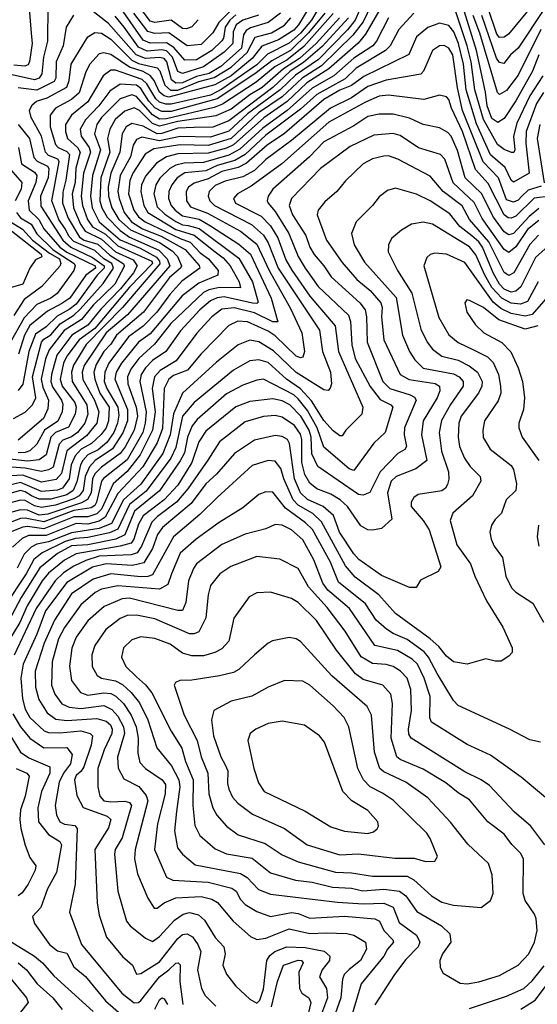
# Model space of a CAD drawing. Extents: x 1308313 to 1441400, y 959662 to 1036319.
# Tile 8 of 256: x 1344781 to 1347018, y 965167 to 969417. Entities that reach past the tile are written whole.
import ezdxf

# ---------------------------------------------------------------- set-up
doc = ezdxf.new("R2010")
doc.units = 0

msp = doc.modelspace()

# ---------------------------------------------------------------- linework, layer by layer
at = {"layer": '0CON10XD'}
for points in [[(1346305, 969588.8), (1346230.3, 969415), (1346196.8, 969373.2), (1346071.6, 969245), (1345972.7, 969177.3), (1345906.9, 969115), (1345765, 969010.5), (1345685, 968936.6), (1345605, 968910.9), (1345475, 968913.5), (1345385, 968894.6), (1345309.3, 968910.7), (1345285, 968899.5), (1345271.2, 968875), (1345259.2, 968825), (1345215.5, 968745), (1345205.3, 968675), (1345210.1, 968645), (1345232.3, 968585), (1345263.4, 968545), (1345311.2, 968515), (1345392.7, 968482.7), (1345495.4, 968425.4), (1345556.1, 968356.1), (1345558.8, 968345), (1345482, 968288), (1345429.4, 968230.6), (1345373.7, 968155), (1345315.2, 968094.8), (1345251.6, 968048.4), (1345165.9, 967934.1), (1345149.1, 967895), (1345146.4, 967855), (1345157, 967825), (1345205.5, 967745), (1345209.8, 967709.8), (1345203.5, 967675), (1345187.2, 967635), (1345157.4, 967592.6), (1345119.7, 967560.3), (1345075, 967539.3), (1345053.8, 967515), (1345043.9, 967495), (1345028.4, 967421.6), (1345011.5, 967385), (1344984.6, 967365.4), (1344915, 967346.7), (1344865, 967346.8), (1344831.4, 967361.5), (1344805, 967379.3), (1344785, 967384.5), (1344685, 967357.8)], [(1346375, 969527), (1346275.7, 969354.3), (1346244.1, 969315.9), (1346116.8, 969205), (1346022.3, 969145), (1345936.2, 969063.8), (1345836.3, 968993.7), (1345705, 968877), (1345675, 968862.4), (1345595, 968841.5), (1345465, 968838.3), (1345415.3, 968825), (1345372, 968798), (1345325, 968741.4), (1345307.2, 968705), (1345303.9, 968675), (1345318, 968615), (1345334.6, 968585), (1345455, 968511.6), (1345535, 968487.7), (1345625, 968415.1), (1345659.6, 968389.6), (1345690.8, 968355), (1345729.4, 968285), (1345735, 968259.4), (1345645, 968260.6), (1345598.6, 968251.4), (1345575, 968240.1), (1345434.5, 968105.5), (1345363.6, 968016.4), (1345295.8, 967955), (1345261.5, 967908.5), (1345247.4, 967875), (1345248.9, 967845), (1345283.9, 967745), (1345289.6, 967705), (1345276, 967645), (1345236.8, 967573.2), (1345215, 967543.8), (1345133.8, 967485), (1345105, 967456.2), (1345095.3, 967435), (1345090.2, 967375), (1345073.7, 967346.3), (1345047.9, 967332.1), (1344902.5, 967282.5), (1344865, 967278.8), (1344815, 967299.4), (1344785, 967301.9), (1344705, 967279.2)], [(1347024.6, 969265), (1346997.2, 969195), (1346925, 969067.6), (1346875, 968991.4), (1346847, 968973), (1346821.3, 968991.3), (1346801.1, 969045), (1346793.8, 969103.8), (1346754.5, 969284.5), (1346674.5, 969545)], [(1346315, 969513.9), (1346265, 969408), (1346219.9, 969350.1), (1346085, 969217.8), (1346002.2, 969165), (1345915.4, 969085), (1345812.2, 969015), (1345695, 968904.6), (1345595, 968874.2), (1345475, 968876.8), (1345360.8, 968859.2), (1345323.6, 968836.4), (1345269.4, 968755), (1345256.6, 968723.4), (1345251.5, 968665), (1345273.9, 968595), (1345295, 968565.7), (1345322.8, 968545), (1345475, 968472.4), (1345517.6, 968457.6), (1345560.7, 968410.7), (1345596.5, 968385), (1345638, 968335), (1345637.6, 968315), (1345555, 968279.9), (1345482.7, 968225), (1345345, 968060.5), (1345294.5, 968025), (1345220.7, 967935), (1345197.5, 967895), (1345191.7, 967865), (1345246.9, 967735), (1345246.4, 967685), (1345226.9, 967633.1), (1345181.7, 967565), (1345106.4, 967513.6), (1345083.1, 967486.9), (1345063.3, 967445), (1345055.3, 967385), (1345037.6, 967362.4), (1345015, 967348.5), (1344935, 967321.6), (1344875, 967311.9), (1344845, 967319.2), (1344805, 967341), (1344785, 967343.5), (1344685, 967316.6)], [(1345747.2, 969512.8), (1345641.5, 969405), (1345615, 969360), (1345565, 969310.5), (1345505, 969304.5), (1345425, 969361), (1345365, 969358), (1345335, 969366.2), (1345274.5, 969445)], [(1346099.7, 969445), (1346029.2, 969360.8), (1345950.8, 969285), (1345870.2, 969239.8), (1345796.7, 969183.3), (1345635, 969075), (1345435, 969020.7), (1345395, 969020.5), (1345365, 969036.5), (1345338.9, 969065), (1345305, 969119.9), (1345285, 969135.3), (1345215, 969139.5), (1345170.9, 969109.1), (1345122.9, 969045), (1345065.2, 968985), (1345043, 968945), (1345045.9, 968915), (1345081.5, 968865), (1345086.6, 968845), (1345056, 968755), (1345047.1, 968655), (1345051.9, 968615), (1345074.5, 968555), (1345095, 968522.9), (1345151.5, 968491.5), (1345205, 968441.1), (1345351.4, 968375), (1345354.9, 968365), (1345255, 968263.1), (1345105.5, 968084.5), (1345037.8, 968035), (1344985, 967964.8), (1344970.8, 967935), (1344956.2, 967865), (1344964.9, 967835), (1345019, 967765), (1345024.9, 967745), (1345021.3, 967715), (1344991.2, 967658.8), (1344935.2, 967635), (1344915, 967615.5), (1344895, 967538.6), (1344865, 967516.9), (1344815, 967510.8), (1344725, 967521.9)], [(1346484.1, 969445), (1346420, 969375), (1346381.9, 969305), (1346361, 969285), (1346235, 969208), (1346187.5, 969162.5), (1346065.1, 969095), (1345995, 969031.7), (1345845, 968919.1), (1345755, 968834.7), (1345710.5, 968809.5), (1345635, 968788.5), (1345585, 968764.4), (1345495, 968756.5), (1345461.1, 968735), (1345438, 968705), (1345424.8, 968675), (1345424.5, 968645), (1345436.2, 968615), (1345452.4, 968595), (1345485, 968571), (1345555.8, 968555.8), (1345605, 968528), (1345728.3, 968448.3), (1345778, 968405), (1345867.8, 968215), (1345896.4, 968113.6), (1345875, 968113.1), (1345795, 968151.3), (1345707.3, 968172.7), (1345655, 968167.3), (1345611.1, 968135), (1345546, 968064), (1345457, 967945), (1345387.6, 967902.4), (1345364.2, 967875), (1345354.1, 967825), (1345366.9, 967725), (1345355.3, 967645), (1345301, 967539), (1345245, 967466.6), (1345185, 967413), (1345135, 967304.5), (1345115, 967283.8), (1345075, 967271.4), (1345015, 967271), (1344885, 967219.8), (1344815, 967229.2), (1344795, 967226.5), (1344725, 967199)], [(1346136, 969444), (1346008.6, 969301.4), (1345935, 969243.1), (1345885.4, 969215), (1345802.2, 969147.8), (1345656.7, 969053.3), (1345621.1, 969038.9), (1345415, 968990), (1345385, 968988.6), (1345355, 969006.8), (1345285, 969085.4), (1345265, 969092.8), (1345214.8, 969075), (1345134.2, 968995), (1345114.9, 968965), (1345104.8, 968925), (1345130.8, 968855), (1345094.9, 968745), (1345087.1, 968655), (1345093.7, 968605), (1345124.9, 968545), (1345215, 968466.6), (1345301.5, 968431.5), (1345371.6, 968391.6), (1345385.6, 968375), (1345386.5, 968363.5), (1345225, 968174.3), (1345068.3, 968015), (1345014.1, 967925.9), (1345005.1, 967895), (1345008.4, 967855), (1345071.7, 967755), (1345075.4, 967715), (1345061.9, 967675), (1345031, 967635), (1345005, 967616.6), (1344968.1, 967601.9), (1344951.1, 967585), (1344925, 967486), (1344905, 967473.7), (1344875, 967466.4), (1344805, 967481.5), (1344744.9, 967485.1)], [(1344902.7, 969477.3), (1344900.5, 969325), (1344884, 969256), (1344876.5, 969183.5), (1344864.4, 969165.6), (1344845, 969157.9), (1344748.6, 969178.6)], [(1344822.3, 969465), (1344830.4, 969359.6), (1344834.5, 969314.5), (1344823.6, 969236.4), (1344817.2, 969222.8), (1344803.3, 969216.7), (1344755, 969220.5)], [(1346076.1, 969475), (1346042.1, 969415), (1345995, 969359.1), (1345945, 969316.6), (1345851.9, 969268.1), (1345805, 969222.5), (1345655, 969117), (1345605, 969091.5), (1345435, 969053), (1345412.5, 969052.5), (1345385, 969061.9), (1345368.6, 969075), (1345330.2, 969140.2), (1345309.7, 969159.7), (1345195, 969198.8), (1345175, 969199.6), (1345141.3, 969175), (1345075, 969062.2), (1345004.3, 969005), (1344979.4, 968965), (1344979.1, 968935), (1344987.4, 968905), (1345031.2, 968865), (1345042.3, 968845), (1345024.1, 968775.9), (1345021.1, 968715), (1345008, 968665), (1345013.9, 968605), (1345043.5, 968535), (1345063.9, 968503.9), (1345135, 968470.5), (1345195.3, 968415.3), (1345270.8, 968380.8), (1345288.8, 968355), (1345272.2, 968325), (1345217, 968255), (1345131.8, 968168.2), (1345075, 968098.7), (1345006.2, 968055), (1344941, 967969), (1344918.2, 967885), (1344915.8, 967855), (1344922.7, 967832.7), (1344961.1, 967775), (1344966.8, 967756.8), (1344964, 967725), (1344945.7, 967684.3), (1344888.5, 967645), (1344855.7, 967584.3), (1344825, 967555.9), (1344805, 967548.5), (1344775, 967547.4)], [(1346031, 969469), (1345985.4, 969395), (1345965, 969372.6), (1345899.9, 969329.9), (1345826.7, 969303.3), (1345785, 969249.4), (1345695, 969175.1), (1345624.2, 969135.8), (1345425, 969083.6), (1345405, 969088.6), (1345385.3, 969105), (1345362.4, 969155), (1345345, 969176.8), (1345315, 969193.4), (1345255, 969211.8), (1345175, 969266.8), (1345145, 969274.8), (1345125, 969269.8), (1345084.1, 969225.9), (1345067.2, 969192.8), (1345037.9, 969102.1), (1345005, 969072.9), (1344935.8, 969035), (1344913.2, 969005), (1344912.8, 968955), (1344935, 968879.1), (1344946.7, 968865), (1344985, 968847.9), (1344995.6, 968835), (1344980.7, 968725), (1344966.8, 968673.2), (1344966.6, 968625), (1344991, 968561), (1345038.9, 968478.9), (1345059.6, 968465), (1345118.1, 968448.1), (1345170.5, 968400.5), (1345228.3, 968365), (1345233.9, 968355), (1345192, 968275), (1345097.9, 968185), (1345047.6, 968122.4), (1344973.3, 968075), (1344907.7, 967992.3), (1344893.1, 967953.1), (1344873.9, 967865), (1344881.1, 967831.1), (1344905.4, 967775), (1344902.7, 967737.3), (1344884.4, 967695), (1344775, 967601.6)], [(1345908.3, 969445), (1345855, 969405.4), (1345777.8, 969382.2), (1345759.1, 969370.9), (1345747.7, 969352.3), (1345738.9, 969295), (1345650.1, 969215), (1345600.2, 969185), (1345545, 969171.9), (1345485, 969144.5), (1345455, 969143), (1345437.2, 969157.2), (1345416.7, 969235), (1345405, 969249.2), (1345385, 969253.8), (1345325, 969250), (1345283.8, 969266.2), (1345165, 969401.6), (1345085, 969463.3)], [(1345715, 969438.9), (1345688.4, 969415), (1345669.5, 969385), (1345662.2, 969337.8), (1345654.6, 969325.4), (1345610.6, 969285), (1345545, 969244.4), (1345495, 969242.6), (1345447.2, 969297.2), (1345415, 969317.6), (1345345, 969316.7), (1345315, 969328.3), (1345217.4, 969467.4)], [(1345552.6, 969417.4), (1345525, 969387.1), (1345502.3, 969377.7), (1345485, 969380), (1345435, 969414.6), (1345365, 969405.4), (1345345, 969410.5), (1345311.9, 969455)], [(1347042.1, 969175), (1346985, 969088.7), (1346929.8, 968970.2), (1346914.6, 968915), (1346920, 968855), (1346915.9, 968844.1), (1346906.7, 968843.3), (1346875, 968856.7), (1346845, 968879), (1346785, 968987.1), (1346748, 969115), (1346731.5, 969235), (1346714.7, 969305), (1346663.7, 969455)], [(1347049.1, 969465), (1346935, 969294.2), (1346901.8, 969265), (1346872.4, 969227.6), (1346855, 969232.3), (1346840.8, 969250.8), (1346778.7, 969435)], [(1346995, 969478), (1346893.2, 969355), (1346875, 969342.2), (1346855, 969339.8), (1346843.3, 969355), (1346806, 969465)], [(1346375, 969425.3), (1346322.7, 969325), (1346306.7, 969305), (1346225, 969250.8), (1346138.2, 969175), (1346045, 969121.8), (1345936.1, 969025), (1345831.5, 968948.5), (1345731.8, 968858.2), (1345685, 968832.2), (1345575, 968801.4), (1345491.6, 968798.4), (1345455, 968789.7), (1345429.1, 968775), (1345386.9, 968733.1), (1345369, 968705), (1345360.7, 968665), (1345375, 968609.8), (1345407.7, 968577.7), (1345455.7, 968545.7), (1345485, 968532.2), (1345509.4, 968529.4), (1345556.5, 968516.5), (1345727.5, 968387.5), (1345787.1, 968285), (1345811.6, 968198.4), (1345805, 968192.2), (1345786.9, 968193.1), (1345665, 968220.8), (1345635, 968217.1), (1345605.7, 968204.3), (1345560, 968165), (1345476.3, 968073.7), (1345412.5, 967985), (1345354.7, 967945.3), (1345325.2, 967915), (1345305.4, 967885), (1345299.5, 967855), (1345327.7, 967725), (1345323.4, 967675), (1345312.4, 967635), (1345245, 967517.4), (1345143.2, 967436.8), (1345134.3, 967425), (1345113.1, 967335), (1345105, 967320.6), (1345089.5, 967310.5), (1345015, 967298.7), (1344885, 967249.3), (1344805, 967264.9), (1344785, 967263.6), (1344656.8, 967215)], [(1346201.5, 969425), (1346088, 969302), (1346007.7, 969232.3), (1345950.1, 969195), (1345874.9, 969125.1), (1345685, 968980.9), (1345615, 968953), (1345535, 968951.3), (1345465, 968949.7), (1345395, 968926.1), (1345375, 968924.8), (1345315, 968957.6), (1345265, 968969.8), (1345241.5, 968955), (1345223.5, 968925), (1345214.4, 968845), (1345175.3, 968755), (1345163.6, 968696.4), (1345164.1, 968655), (1345179.1, 968605), (1345209.1, 968555), (1345260.5, 968510.5), (1345385.2, 968455.2), (1345439.6, 968419.6), (1345462.4, 968395), (1345480.5, 968355), (1345475.4, 968344.6), (1345427.6, 968305), (1345315.4, 968155), (1345199.9, 968055), (1345174.1, 968015.9), (1345144.6, 967985), (1345111.5, 967928.5), (1345101.9, 967895), (1345105.3, 967865), (1345127.9, 967805), (1345167, 967745), (1345165.3, 967685), (1345154.2, 967655), (1345133.4, 967626.6), (1345091.7, 967588.3), (1345046.9, 967563.1), (1345020.5, 967535), (1345004, 967496), (1344995.3, 967435), (1344966.5, 967395), (1344944, 967386), (1344875, 967381.1), (1344785, 967419.5), (1344695, 967397.4)], [(1347045, 969103), (1347014.4, 969055), (1346969.8, 968935), (1346968.2, 968885), (1346983.2, 968755), (1346915, 968716), (1346905, 968724.3), (1346878.9, 968778.9), (1346815, 968833.5), (1346755, 968968), (1346710.3, 969115), (1346698.1, 969225), (1346677.4, 969315), (1346657, 969365), (1346635, 969392), (1346595, 969401.7), (1346545, 969384.2), (1346495, 969343.8), (1346463, 969267), (1346267.9, 969172.1), (1346215, 969133.2), (1346165, 969113), (1346095, 969073.1), (1345925, 968926.5), (1345849.7, 968875), (1345761.5, 968798.5), (1345725, 968779.4), (1345655, 968762.3), (1345595, 968730.9), (1345535, 968711.4), (1345511, 968695), (1345500, 968675), (1345501.6, 968635), (1345519.7, 968609.7), (1345592.7, 968582.7), (1345734.7, 968505), (1345805, 968447.8), (1345859.5, 968335), (1345950.7, 968170.7), (1345999.5, 968065), (1346011.1, 967985), (1346005, 967961.1), (1345995, 967958), (1345975, 967964.8), (1345885, 968053), (1345855, 968072.9), (1345765, 968113.1), (1345723.8, 968116.2), (1345685, 968096.8), (1345565, 967974.8), (1345505.9, 967904.1), (1345445, 967881.9), (1345425.2, 967865), (1345404.6, 967825), (1345397.5, 967652.5), (1345375, 967590.2), (1345313.5, 967486.5), (1345205, 967371.7), (1345150.6, 967269.4), (1345125, 967252.1), (1345075, 967239.4), (1345025, 967241.6), (1344895, 967191.2), (1344818.9, 967191.1), (1344791.8, 967178.2), (1344749.7, 967140.3)], [(1344754.9, 967695.1), (1344805, 967722.9), (1344837, 967755), (1344850.3, 967785), (1344836.5, 967875), (1344875.1, 968025), (1344885, 968037.9), (1344915, 968056.2), (1344955.9, 968104.1), (1345015, 968141.8), (1345042, 968168), (1345141.7, 968278.3), (1345186, 968345), (1345178.6, 968365), (1345144.4, 968385), (1345105, 968420.2), (1345015, 968459.4), (1344995, 968481.7), (1344977.4, 968515), (1344950.4, 968555), (1344920.4, 968635), (1344951.7, 968805), (1344945.3, 968815.3), (1344905, 968831.6), (1344891.9, 968845), (1344875.8, 968915), (1344830.4, 968995), (1344823.8, 969025), (1344835, 969049.2), (1344853.9, 969065), (1344899.9, 969080.1), (1344984.1, 969125.9), (1344995.3, 969154.7), (1345002.7, 969225), (1345075, 969343.2), (1345105, 969361.7), (1345135, 969359.4), (1345175, 969332.7), (1345265, 969242.2), (1345295, 969228.1), (1345375, 969209.4), (1345386.4, 969196.4), (1345407.8, 969135), (1345432.4, 969112.4), (1345465, 969112.8), (1345555, 969150), (1345621.8, 969168.2), (1345695, 969212.6), (1345764.4, 969275.6), (1345798.1, 969341.9), (1345868.9, 969361.1), (1345925, 969394.1), (1345952.6, 969425)], [(1345013.6, 969436.4), (1344981.9, 969385), (1344968.3, 969305), (1344938.5, 969235), (1344937.3, 969165), (1344929.6, 969150.4), (1344855, 969112.6), (1344775, 969122.5)], [(1346162.9, 969425), (1346061.9, 969315), (1345990.5, 969249.5), (1345921.4, 969205), (1345828.1, 969125), (1345775, 969092.8), (1345695, 969031.5), (1345628.4, 969001.6), (1345465, 968978.4), (1345385, 968957.3), (1345355, 968968.7), (1345299.2, 969025), (1345275, 969037.1), (1345235, 969021.9), (1345193.6, 968986.4), (1345169.8, 968945), (1345160.1, 968905), (1345170.4, 968845), (1345131.5, 968735), (1345127.3, 968635), (1345136, 968605), (1345158.4, 968565), (1345215, 968507.6), (1345255, 968478), (1345382.5, 968422.5), (1345418.4, 968385), (1345429.5, 968355), (1345246.6, 968143.4), (1345155, 968065.7), (1345060.1, 967925), (1345051.5, 967895), (1345054.5, 967864.5), (1345104.3, 967775)], [(1345812.5, 969437.5), (1345744.8, 969415), (1345716.9, 969395), (1345703.1, 969365), (1345702.1, 969315), (1345665, 969277), (1345575, 969213.9), (1345485, 969185.4), (1345464, 969194), (1345440.8, 969255), (1345415, 969282.5), (1345395, 969287.5), (1345331.7, 969281.7), (1345295, 969298.7), (1345233.1, 969385), (1345193.1, 969433.1)], [(1347032.6, 969375), (1346935, 969177.9), (1346885, 969112), (1346855, 969093.9), (1346845, 969102.9), (1346769.5, 969359.5), (1346741.2, 969435)], [(1347035, 968699), (1346978.9, 968681.1), (1346950.6, 968655), (1346935, 968638.5), (1346915, 968628.9), (1346885, 968639.3), (1346850, 968735), (1346783.7, 968803.7), (1346694.9, 969025), (1346673, 969123), (1346652.1, 969265), (1346635, 969294.7), (1346615, 969305.3), (1346595, 969304.7), (1346565, 969284.6), (1346526.3, 969195), (1346515, 969181.6), (1346365, 969155.8), (1346285, 969128.4), (1346215, 969080.7), (1346124, 969036), (1345955, 968896.3), (1345845, 968813.4), (1345795, 968765.9), (1345745, 968738.4), (1345669.5, 968720.5), (1345625, 968701.4), (1345600.2, 968675), (1345594.8, 968655), (1345603, 968635), (1345623.1, 968615), (1345783.1, 968533.1), (1345835, 968487.8), (1345854.4, 968454.4), (1345898.2, 968345), (1346076.3, 968076.3), (1346089.4, 967985), (1346124.3, 967895), (1346128, 967845), (1346123.3, 967826.7), (1346113.4, 967816.6), (1346095, 967819.3), (1345976.2, 967893.8), (1345878.1, 967988.1), (1345815, 968027), (1345775, 968034.3), (1345725.7, 968014.3), (1345631.4, 967938.6), (1345484.9, 967805.1), (1345444.9, 967715.1), (1345431.7, 967625), (1345399.3, 967545), (1345305, 967411.6), (1345229.6, 967345), (1345177.4, 967242.6), (1345125, 967220.3), (1345005, 967201.6), (1344905, 967163.5), (1344855, 967153.4), (1344829.9, 967140.1), (1344800.5, 967109.5), (1344770.5, 967049.5)], [(1347074.3, 968655.7), (1347003.8, 968646.2), (1346925, 968569.2), (1346905, 968560.2), (1346892.1, 968562.1), (1346875, 968575.6), (1346805, 968710.7), (1346750.4, 968770.4), (1346694.3, 968934.3), (1346646.5, 969035), (1346635, 969072.5), (1346625, 969084.6), (1346595, 969091.5), (1346527, 969073), (1346375, 969091.5), (1346335, 969086.9), (1346275, 969061.5), (1346117.3, 968975), (1345914.3, 968795.7), (1345781.8, 968698.2), (1345721.5, 968665), (1345705.4, 968645), (1345713.2, 968625), (1345825, 968569.3), (1345865, 968527.2), (1345896, 968475), (1345930.9, 968380.9), (1345956.5, 968336.5), (1346035, 968224), (1346144.8, 968095), (1346158.7, 967985), (1346263.2, 967745), (1346259.6, 967715), (1346190.5, 967645), (1346175, 967620.8), (1346165, 967621.1), (1346135, 967642.1), (1346095, 967687), (1346041.7, 967771.7), (1345995, 967823.5), (1345934, 967865), (1345855, 967937.8), (1345815, 967949.6), (1345775.8, 967944.2), (1345705, 967904.3), (1345534.7, 967765.3), (1345484.6, 967705), (1345455, 967570), (1345434.7, 967525), (1345328.2, 967381.8), (1345255.7, 967324.3), (1345205, 967218.3), (1345168.5, 967201.5), (1345075, 967181.5), (1345022, 967178), (1344978.1, 967165), (1344878.3, 967115), (1344842.6, 967087.4), (1344809.2, 967025), (1344715, 966883.9)], [(1347025, 968602.4), (1346982.3, 968567.7), (1346915, 968494.5), (1346895, 968488), (1346875, 968501.7), (1346828.5, 968565), (1346777.1, 968667.1), (1346706.5, 968735), (1346672.4, 968852.4), (1346645, 968914.6), (1346630.5, 968930.5), (1346595, 968950), (1346525, 968964.7), (1346465, 968992), (1346395, 969010.2), (1346335, 969010.2), (1346285, 968999.6), (1346225, 968959.8), (1346095, 968890.2), (1346033, 968825), (1345874.3, 968685), (1345854.1, 968655), (1345849.7, 968635), (1345854.7, 968625), (1345885, 968589.2), (1345943.6, 968495), (1345984.1, 968395), (1346014.8, 968345), (1346070.8, 968265), (1346201.4, 968141.4), (1346210.4, 968115), (1346216.7, 968013.3), (1346231.2, 967955), (1346295, 967833.7), (1346338.2, 967778.2), (1346385.4, 967755), (1346393.2, 967745), (1346360.8, 967635), (1346311, 967589), (1346225, 967471.8), (1346205, 967477.8), (1346095, 967572.5), (1346066.9, 967655), (1346025, 967729.5), (1345985, 967781.1), (1345965, 967797.4), (1345835, 967865.2), (1345805, 967861.6), (1345745, 967839.2), (1345675, 967802.4), (1345548.2, 967691.8), (1345526.4, 967663.6), (1345505.6, 967615.6), (1345492.6, 967547.4), (1345475, 967513.5), (1345385, 967383.9), (1345276.4, 967295), (1345235, 967193.8), (1345195.9, 967174.1), (1345075, 967150.7), (1345005, 967145.4), (1344945, 967112.8), (1344868.6, 967051.4), (1344787.3, 966922.7), (1344719.1, 966795)], [(1344775, 968965.3), (1344823.6, 968905), (1344842.3, 968822.3), (1344856.9, 968806.9), (1344900.6, 968785), (1344906.8, 968775), (1344904.2, 968735), (1344871.4, 968655), (1344871.6, 968611.6), (1344968, 968465), (1345001.8, 968435), (1345095, 968390.1), (1345145.8, 968355), (1345146.4, 968345), (1345115.1, 968315), (1345025, 968189.8), (1344995, 968165.8), (1344942.3, 968137.7), (1344895, 968090.7), (1344849.7, 968060.3), (1344820.5, 967985), (1344795, 967844.4), (1344775, 967816.6)], [(1347028.3, 968965), (1347016.4, 968905), (1347046.9, 968713.1)], [(1347025, 968550.3), (1346975, 968511.4), (1346925, 968437.4), (1346895, 968412.1), (1346875, 968425.2), (1346778.8, 968558.8), (1346745, 968628.1), (1346653.7, 968713.7), (1346618.4, 968815), (1346599.6, 968835), (1346505, 968864.8), (1346425, 968917.1), (1346395, 968926.5), (1346310.9, 968919.1), (1346209.5, 968870.5), (1346081.3, 968775), (1345955.3, 968645), (1345946.1, 968615), (1345960.4, 968575), (1346017.8, 968485), (1346034.6, 968434.6), (1346053, 968403), (1346095.1, 968355.1), (1346126.7, 968306.7), (1346251.2, 968195), (1346274, 968165), (1346280.3, 968135), (1346283, 968025), (1346350.2, 967855), (1346380.4, 967825), (1346467.9, 967797.9), (1346487, 967787), (1346494.7, 967775), (1346444.1, 967655), (1346442.8, 967625), (1346452, 967575), (1346445, 967562.4), (1346415.6, 967544.4), (1346339, 967465), (1346294, 967376), (1346265.2, 967364.8), (1346245, 967368.1), (1346069, 967489), (1346043.5, 967543.5), (1346039.8, 967615), (1346032.4, 967645), (1345995.4, 967705), (1345947.6, 967755), (1345915, 967771.3), (1345875, 967780), (1345775, 967769.2), (1345715, 967745.7), (1345585, 967641.6), (1345555.6, 967595), (1345524.5, 967505.5), (1345465, 967407.1), (1345405.1, 967344.9), (1345315, 967275.5), (1345295, 967239.4), (1345274.9, 967175), (1345262.5, 967157.5), (1345215.7, 967144.3), (1345025, 967111.8), (1344975, 967084.3), (1344905, 967027.7), (1344878.2, 966995), (1344812.9, 966887.1), (1344781.5, 966815), (1344733.1, 966735)], [(1344775.8, 968865.8), (1344788.4, 968795), (1344845, 968759.1), (1344855.5, 968745), (1344851.3, 968715), (1344817.4, 968635), (1344821.4, 968595), (1344863.9, 968555), (1344885.9, 968515), (1344953.8, 968435), (1344985, 968413.4), (1345107.4, 968355), (1345108.8, 968345), (1345066.7, 968315), (1344997.3, 968215), (1344962.6, 968192.6), (1344901.2, 968158.8), (1344825, 968097.6), (1344801.1, 968055), (1344776, 967974)], [(1347023.5, 968486.5), (1346985, 968446.9), (1346916.2, 968325), (1346895, 968313), (1346875, 968326.2), (1346808.1, 968458.1), (1346724.2, 968555), (1346693.1, 968613.1), (1346611, 968675), (1346555, 968741.8), (1346415.7, 968815), (1346375, 968829.1), (1346355, 968828.7), (1346305, 968816.4), (1346264.5, 968795), (1346189, 968721), (1346151.8, 968675), (1346099.4, 968630.6), (1346070.9, 968595), (1346066.8, 968575), (1346107.3, 968465), (1346175, 968368.7), (1346237.6, 968295), (1346295, 968248.4), (1346341, 968195), (1346347.2, 968175), (1346344.8, 968135), (1346354, 968035), (1346425.5, 967885.5), (1346463.4, 967863.4), (1346576.1, 967846.1), (1346594.7, 967835), (1346596, 967815), (1346584.4, 967785), (1346524.5, 967685), (1346517.5, 967625), (1346540, 967515), (1346492.3, 967477.7), (1346407.1, 967445), (1346386.1, 967425), (1346371, 967375), (1346389.1, 967260.9), (1346345, 967220), (1346305, 967213.1), (1346285, 967214.4), (1346255, 967232.5), (1346197.6, 967315), (1346165.3, 967345), (1346125, 967368.3), (1346065, 967391.5), (1346035, 967415.8), (1346013.6, 967453.6), (1346000.5, 967505), (1346000.1, 967605), (1345995, 967628.2), (1345967.8, 967665), (1345915, 967701.5), (1345885, 967708), (1345835.2, 967704.8), (1345755, 967681.2), (1345644.7, 967595), (1345594, 967516), (1345507.7, 967392.3), (1345458.9, 967335), (1345376.8, 967273.2), (1345352.3, 967247.7), (1345307.4, 967145), (1345287.9, 967115), (1345262.9, 967107.1), (1345125, 967101.4), (1345066.8, 967083.2), (1345015, 967058.4), (1344970.6, 967029.4), (1344933.7, 966995), (1344852.3, 966875), (1344756.8, 966673.2)], [(1344722.3, 968792.3), (1344790.8, 968715), (1344787, 968685), (1344761.3, 968635)], [(1347051.7, 968428.3), (1347009.7, 968390.3), (1346945.8, 968264.2), (1346925.1, 968244.9), (1346905, 968241.2), (1346875, 968254.4), (1346854.9, 968275), (1346826.8, 968325), (1346780.5, 968435), (1346765, 968458), (1346735, 968484.9), (1346682.9, 968525), (1346639.5, 968579.5), (1346555, 968635.2), (1346495, 968664.1), (1346405, 968690), (1346369.8, 968680.2), (1346335, 968652.9), (1346305.6, 968615), (1346234.7, 968545.3), (1346214.6, 968495), (1346226.9, 968445), (1346270.4, 968370.4), (1346408.3, 968218.3), (1346435.2, 968055), (1346465.7, 967985), (1346489.1, 967949.1), (1346525, 967913.4), (1346655, 967888.3), (1346680.3, 967875), (1346697.5, 967855), (1346697, 967835), (1346643.3, 967756.7), (1346603.1, 967686.9), (1346593, 967635), (1346603.3, 967555), (1346633.6, 967465), (1346635.7, 967434.3), (1346629.9, 967410.1), (1346621.3, 967395), (1346605, 967383.3), (1346502.4, 967367.6), (1346484.8, 967355.2), (1346472, 967335), (1346473.3, 967315), (1346525, 967255.4), (1346551.1, 967215), (1346600.6, 967055), (1346590, 967035), (1346512.6, 966997.4), (1346494.1, 966965.9), (1346465, 966965.6), (1346345, 967017.3), (1346246.9, 967086.9), (1346225, 967110.7), (1346163.1, 967205), (1346136.3, 967276.3), (1346092.5, 967315), (1346025, 967346.2), (1345994.4, 967374.4), (1345968.3, 967435), (1345947, 967587), (1345937.8, 967605), (1345915, 967617.3), (1345885, 967621.6), (1345795, 967602.3), (1345709.4, 967545), (1345631.3, 967455), (1345586, 967414), (1345522, 967328), (1345397.7, 967225), (1345376.9, 967195), (1345355.1, 967135), (1345318, 967072), (1345269, 967061), (1345155, 967068.4), (1345095, 967053.4), (1344985, 966987.4), (1344892.3, 966865), (1344855.6, 966765), (1344796.3, 966635), (1344786, 966575), (1344793.2, 966485), (1344805, 966440.4), (1344824.8, 966405), (1344887.2, 966347.2), (1344905, 966340.7), (1344955, 966339), (1345045, 966347.9), (1345085.5, 966335.5), (1345095.2, 966325.2), (1345089.5, 966285), (1345058.6, 966191.4), (1345047, 966173), (1345024.8, 966155), (1345017.9, 966135), (1345028, 966068), (1345055.5, 966015.5), (1345158.6, 965978.6), (1345174.3, 965965), (1345165, 965927.9), (1345105.2, 965834.8), (1345116.2, 965605), (1345125, 965552), (1345156.4, 965456.4), (1345225, 965372.9), (1345268.1, 965335), (1345286.1, 965296.1), (1345305, 965298.9), (1345385, 965349.6), (1345465, 965450.5), (1345485, 965467.9), (1345505, 965470.7), (1345527.2, 965457.2), (1345551.1, 965425), (1345564.3, 965395), (1345549.4, 965315), (1345565.9, 965235), (1345582.7, 965205), (1345628.7, 965158.7)], [(1344724.8, 968555), (1344792.4, 968512.4), (1344836.3, 968465), (1344909.5, 968409.5), (1344953.3, 968385), (1344958.4, 968365), (1344955, 968353.3), (1344876.8, 968265), (1344800, 968210), (1344755, 968140.5)], [(1344766.9, 968585), (1344785, 968561.9), (1344830.7, 968535), (1344855, 968492.8), (1344923.5, 968425), (1344942.9, 968412.9), (1345016.5, 968365), (1345020.6, 968355), (1345015.2, 968335), (1344942.7, 968235), (1344915, 968214.9), (1344855, 968188.3), (1344800.4, 968129.6), (1344738.8, 968021.2)], [(1344745, 968506.2), (1344874, 968405), (1344876, 968394), (1344849.8, 968380.2), (1344824.1, 968345), (1344795, 968275.9), (1344735, 968257.6)], [(1347020.7, 968285), (1346975, 968201.2), (1346945, 968189), (1346905, 968194.2), (1346865, 968215.4), (1346821.6, 968261.6), (1346790.3, 968315), (1346751.9, 968401.9), (1346725, 968437.3), (1346565, 968535.3), (1346525, 968542.7), (1346474.7, 968535.3), (1346431.1, 968508.9), (1346388, 968472), (1346374.5, 968445), (1346373.6, 968415), (1346413.6, 968335), (1346476.2, 968236.2), (1346515, 968081.9), (1346541.2, 968025), (1346564.8, 967994.8), (1346604.9, 967964.9), (1346675, 967947.3), (1346723.2, 967923.2), (1346759.5, 967895), (1346780, 967855), (1346778.4, 967835), (1346763.5, 967805), (1346688.6, 967705), (1346678.6, 967675), (1346676.3, 967615), (1346681.6, 967575), (1346702.9, 967525), (1346728.2, 967488.2), (1346771.2, 967445), (1346773.8, 967425), (1346737.6, 967362.4), (1346652.4, 967287.6), (1346641.1, 967255), (1346670.3, 967150.3), (1346728.3, 967068.3), (1346747.3, 967015), (1346798.8, 966908.8), (1346868.5, 966795), (1346908.6, 966705), (1346908.8, 966685), (1346895, 966670), (1346861.7, 966648.3), (1346835, 966647.5), (1346795, 966657.5), (1346715, 966635.5), (1346655, 966644.4), (1346625, 966668.9), (1346591.7, 966711.7), (1346555.3, 966745), (1346405, 966853.2), (1346333, 966935), (1346230.7, 967010.7), (1346189.2, 967059.2), (1346085, 967249.2), (1346047.1, 967285), (1345985, 967321.1), (1345963.1, 967345), (1345921.7, 967435), (1345909.4, 967479.4), (1345885, 967511.3), (1345855, 967514.7), (1345785, 967492.4), (1345635, 967354.1), (1345559.4, 967280.6), (1345445, 967184.7), (1345355, 967021.2), (1345335, 967013.4), (1345305, 967012), (1345175, 967025.6), (1345098.4, 967001.6), (1345005, 966939.1), (1344932, 966825), (1344887.2, 966725), (1344847.3, 966605), (1344848.8, 966535), (1344863.1, 966483.1), (1344900.2, 966425), (1344936.9, 966396.9), (1344985, 966391.3), (1345115, 966400.9), (1345155, 966388.4), (1345172.9, 966372.9), (1345180.7, 966355), (1345178.5, 966335), (1345145.4, 966264.6), (1345118.5, 966185), (1345119.1, 966105), (1345127.1, 966065), (1345145, 966045.3), (1345175, 966040), (1345235, 966043.5), (1345255, 966037.1), (1345263.4, 966025), (1345224.1, 965885.9), (1345193.5, 965835), (1345190.2, 965815), (1345205.2, 965655.2), (1345243.2, 965525), (1345258.8, 965505), (1345325, 965451.6), (1345355, 965438.2), (1345385, 965460), (1345449.6, 965530.4), (1345488, 965555), (1345515, 965562.8), (1345553.1, 965553.1), (1345580.2, 965530.2), (1345625.5, 965455.5), (1345662.9, 965415), (1345669.4, 965385), (1345659.3, 965335), (1345675, 965297.1), (1345715.5, 965245), (1345775, 965188.9), (1345805, 965171.4), (1345818.9, 965185), (1345835, 965232.5), (1345849, 965355), (1345862.5, 965377.5), (1345883.2, 965395), (1345935, 965414), (1346015, 965412.4), (1346096.6, 965396.6), (1346121.5, 965375), (1346119.2, 965355), (1346087.6, 965315), (1346075.8, 965285), (1346106.3, 965235), (1346110.7, 965195), (1346054.8, 965045)], [(1347093.4, 968256.5), (1346995, 968143.9), (1346965, 968136.8), (1346905, 968148.8), (1346860.1, 968170.1), (1346827.4, 968197.4), (1346705, 968369.7), (1346625, 968404.7), (1346575, 968409.2), (1346555, 968403.3), (1346540, 968390), (1346527.9, 968355), (1346591.9, 968131.9), (1346635, 968056.8), (1346675, 968024.2), (1346741.7, 967991.7), (1346801.9, 967961.9), (1346826.9, 967936.9), (1346850.6, 967885), (1346859.1, 967835), (1346859.5, 967805), (1346848.5, 967771.5), (1346789.1, 967685), (1346781.8, 967645), (1346784.2, 967614.2), (1346813.9, 967563.9), (1346905, 967492.5), (1346914.8, 967474.8), (1346927.1, 967412.9), (1346924.6, 967385), (1346883.6, 967345), (1346863.3, 967286.7), (1346835, 967259.4), (1346820.4, 967235), (1346812.7, 967205), (1346818.2, 967175), (1346831.8, 967145), (1346867.1, 967095), (1346882.1, 967015), (1346906.4, 966965), (1346925, 966945.5), (1346998, 966898), (1347045, 966816.7)], [(1347020.3, 968095), (1346965, 968081.2), (1346852.1, 968122.1), (1346785, 968174.7), (1346725, 968204.4), (1346712.7, 968207.3), (1346704.4, 968195.6), (1346712.9, 968155), (1346749.9, 968099.9), (1346786.5, 968065), (1346865, 968023.4), (1346903.4, 967983.4), (1346934.3, 967915), (1346953.1, 967855), (1346962.9, 967785), (1346958.2, 967735), (1346937.9, 967675), (1346938.2, 967655), (1346952.1, 967615), (1347025, 967514.4)], [(1345104.3, 967775), (1345122.6, 967725), (1345114.6, 967675), (1345069.5, 967620.5), (1344984.1, 967555.9), (1344961.5, 967458.5), (1344938, 967432), (1344875, 967420.3), (1344795, 967451.4), (1344742.2, 967447.8)], [(1347031.4, 966298.6), (1346985, 966307.8), (1346897.5, 966355), (1346675, 966457.1), (1346655, 966477.5), (1346585.5, 966595), (1346547.8, 966665), (1346528.2, 966688.2), (1346455, 966741.4), (1346395, 966766.8), (1346366.3, 966786.3), (1346322, 966825), (1346275.9, 966895.9), (1346158.4, 966988.4), (1346124.2, 967075), (1346046.2, 967216.2), (1346015.9, 967245.9), (1345928.9, 967308.9), (1345875, 967376.9), (1345845, 967378.9), (1345815, 967366.8), (1345745, 967309.3), (1345643.3, 967246.7), (1345543.3, 967175), (1345475, 967114.7), (1345437.6, 967025), (1345421.5, 966978.5), (1345385, 966958.8), (1345205, 966973.4), (1345135, 966959.4), (1345106.8, 966945), (1345045, 966891.4), (1344975, 966793.2), (1344949.3, 966745), (1344921, 966645), (1344918.4, 966545), (1344933.5, 966505), (1344963.6, 966463.6), (1344995, 966449.5), (1345045, 966443.7), (1345145, 966456.3), (1345179.4, 966439.4), (1345205, 966410.4), (1345228.9, 966365), (1345233.4, 966335), (1345203.2, 966233.2), (1345206.7, 966186.7), (1345230.5, 966140.5), (1345296.2, 966106.2), (1345327.5, 966067.5), (1345334.8, 966044.8), (1345279.4, 965835), (1345277.4, 965795), (1345289.9, 965729.9), (1345334.7, 965625), (1345362.2, 965582.2), (1345375, 965581.5), (1345405.8, 965604.2), (1345455, 965626.4), (1345565, 965631.7), (1345610.9, 965620.9), (1345635.7, 965605.7), (1345703.2, 965525), (1345778.9, 965458.9), (1345805, 965446), (1345845, 965452.4), (1345945, 965492), (1346035, 965471.6), (1346105, 965475.5), (1346195, 965472), (1346225, 965465.3), (1346275, 965435.5), (1346279, 965405), (1346254.3, 965355), (1346205, 965316.1), (1346182.9, 965295), (1346175.7, 965275), (1346169.4, 965195), (1346137.5, 965105)], [(1347115, 966008.1), (1346947.4, 966147.4), (1346815, 966241.5), (1346715, 966288.9), (1346560.4, 966385), (1346552.9, 966402.9), (1346554.8, 966495), (1346529, 966575), (1346499.8, 966635), (1346476.5, 966656.5), (1346413.4, 966693.4), (1346315, 966715.8), (1346206.1, 966875), (1346130.2, 966940.2), (1346111.8, 966955), (1346091.1, 966985), (1346052.2, 967085), (1346005, 967171.6), (1345955, 967215.6), (1345915, 967235.8), (1345885, 967238.5), (1345845, 967219.6), (1345755, 967196.3), (1345655, 967151.4), (1345545, 967067.8), (1345531.4, 967048.6), (1345511, 966995), (1345499.2, 966900.8), (1345485, 966867.3), (1345465, 966867.1), (1345255, 966919.7), (1345223.1, 966916.9), (1345146.6, 966883.4), (1345075, 966822.3), (1345025, 966751.5), (1345006.2, 966703.8), (1344996.3, 966626.3), (1345004.4, 966564.4), (1345043.4, 966513.4), (1345075, 966501.7), (1345145, 966511.7), (1345175, 966507.8), (1345196.3, 966496.3), (1345229.3, 966465), (1345262.3, 966415), (1345284.3, 966365), (1345292.6, 966315), (1345290.8, 966250.8), (1345300.1, 966210.1), (1345324.6, 966185), (1345396, 966136), (1345411.3, 966115), (1345410.1, 966075), (1345375.9, 965945), (1345363.8, 965835), (1345415, 965715.5), (1345442.5, 965702.5), (1345595, 965693.2), (1345697.8, 965667.8), (1345715.7, 965655.7), (1345735, 965618.9), (1345755, 965597.7), (1345805, 965567.7), (1345865.3, 965545.3), (1345955, 965563.5), (1345985, 965559.3), (1346035, 965538.7), (1346185, 965546.8), (1346315, 965535.5), (1346335.1, 965525.1), (1346354.9, 965484.9), (1346393.3, 965445), (1346395.9, 965435), (1346369.8, 965405), (1346355, 965374.7), (1346256.7, 965255), (1346208.5, 965095)], [(1347022.7, 967235), (1347017.5, 967185), (1347023.8, 967145)], [(1347050.6, 965855), (1346989.6, 965935), (1346918.2, 965998.2), (1346811.7, 966111.7), (1346775, 966135.3), (1346705, 966170.8), (1346472, 966315), (1346462.8, 966332.8), (1346461.3, 966355), (1346474.4, 966435), (1346470.8, 966525), (1346455, 966573.9), (1346426.8, 966605), (1346395, 966625.2), (1346365, 966633.7), (1346305, 966637.7), (1346256.2, 966666.2), (1346188, 966778), (1346109.3, 966879.3), (1346029, 966969), (1345985, 967048.2), (1345905, 967088.5), (1345805, 967099.4), (1345693.6, 967056.4), (1345645.2, 967024.8), (1345606.2, 966975), (1345595.3, 966934.7), (1345585.8, 966835), (1345554.4, 966775), (1345535, 966766.6), (1345515, 966766.2), (1345365, 966830.5), (1345286.4, 966846.4), (1345244.8, 966845.2), (1345215, 966832.7), (1345153.5, 966785), (1345105.9, 966715), (1345092.5, 966675), (1345093.6, 966625), (1345115.5, 966585.5), (1345134.5, 966574.5), (1345195, 966563), (1345225, 966547.2), (1345262.7, 966512.7), (1345298, 966468), (1345334.5, 966395), (1345373.5, 966273.5), (1345436.3, 966196.3), (1345469.3, 966135), (1345473.1, 966105), (1345458.4, 965998.4), (1345450.2, 965915), (1345462.2, 965842.2), (1345484.1, 965814.1), (1345539.4, 965769.4), (1345735, 965730.6), (1345763.3, 965713.3), (1345812.6, 965662.6), (1345865, 965642.6), (1346155, 965607.3), (1346265, 965599.6), (1346355, 965603.1), (1346395, 965585.3), (1346420.1, 965520.1), (1346496.1, 965465), (1346510.6, 965435), (1346502.8, 965415), (1346449.7, 965360.3), (1346400.3, 965295), (1346315, 965164)], [(1346715, 965255.5), (1346765, 965263.5), (1346855, 965290.6), (1346935, 965335.3), (1346981.8, 965385), (1347005.3, 965435), (1347017.3, 965485), (1347012.3, 965535), (1347005.6, 965555.6), (1346965.2, 965615.2), (1346956.3, 965645), (1346958.2, 965795), (1346945, 965819.6), (1346907.1, 965857.1), (1346875, 965900.4), (1346804, 965954), (1346725, 966050), (1346675, 966079.6), (1346622.9, 966122.9), (1346525, 966181), (1346425, 966223.5), (1346410.3, 966235), (1346385.5, 966315), (1346392, 966465), (1346384.8, 966504.8), (1346349.5, 966545), (1346265, 966569), (1346232.7, 966592.7), (1346149.5, 966695), (1346063.5, 966823.5), (1345985, 966901.3), (1345955, 966918.5), (1345865, 966946.5), (1345805, 966943.3), (1345772.9, 966925), (1345705.9, 966834.1), (1345684.6, 966735), (1345655, 966700.8), (1345624.8, 966685.2), (1345575, 966671.6), (1345525, 966671.4), (1345485, 966683.2), (1345430.9, 966720.9), (1345365, 966745.8), (1345305, 966753.4), (1345265, 966740), (1345229.1, 966705), (1345221.5, 966665), (1345239.6, 966625), (1345285, 966579.8), (1345325, 966546.4), (1345351.4, 966511.4), (1345435.2, 966345.2), (1345481.8, 966271.8), (1345497.4, 966215), (1345530.2, 966135), (1345528.9, 966025), (1345538.1, 965938.1), (1345560, 965895), (1345625, 965838), (1345675, 965816.8), (1345785, 965797.3), (1345865, 965734.8), (1345972.6, 965702.6), (1346045, 965694.1), (1346132.5, 965672.5), (1346215, 965667.6), (1346263.5, 965656.5), (1346355, 965664.3), (1346422.2, 965655), (1346449, 965635), (1346497.1, 965567.1), (1346603.6, 965505), (1346640.4, 965470.4), (1346643.8, 965435), (1346607.3, 965385), (1346596.9, 965355), (1346597.5, 965325), (1346610.7, 965300.7), (1346685, 965258.1), (1346715, 965255.5)], [(1346775, 965584.4), (1346815, 965614), (1346827.1, 965645), (1346823.3, 965725), (1346807.5, 965775), (1346717.8, 965857.8), (1346643.2, 965953.2), (1346545, 966058.2), (1346449.1, 966125), (1346355, 966169.8), (1346337.4, 966185), (1346313.5, 966255), (1346300.8, 966415), (1346282.3, 966452.3), (1346129.1, 966585), (1345995, 966732.5), (1345976, 966745), (1345945, 966750.5), (1345873.8, 966736.2), (1345854, 966726), (1345795.2, 966674.8), (1345728.2, 966611.8), (1345705, 966599.7), (1345645, 966584.2), (1345525, 966565.9), (1345472.5, 966565), (1345453.6, 966556.4), (1345448.6, 966545), (1345491, 966415), (1345547.6, 966305), (1345564.6, 966234.6), (1345594, 966165), (1345598.8, 966075), (1345615.2, 966015.2), (1345633.1, 965983.1), (1345674, 965935), (1345725, 965898.9), (1345841.4, 965861.4), (1345915, 965812.1), (1345985, 965781.5), (1346145, 965736.8), (1346215.2, 965734.8), (1346305, 965720.2), (1346455, 965719.4), (1346484.6, 965704.6), (1346560, 965635), (1346605, 965608.2), (1346655, 965594.2), (1346775, 965584.4)], [(1346535, 965783.1), (1346575, 965784.2), (1346585.8, 965805), (1346555, 965882.5), (1346539.6, 965905), (1346396.5, 966046.5), (1346348.8, 966078.8), (1346295, 966105.2), (1346267.1, 966135), (1346241.8, 966185), (1346203.5, 966365), (1346182.7, 966405), (1346135.8, 966455.8), (1346035, 966543.9), (1346005, 966562.3), (1345925, 966564.5), (1345854.1, 966535.9), (1345783.8, 966496.2), (1345695, 966474.6), (1345620, 966435), (1345609.4, 966395), (1345618.3, 966325), (1345649.8, 966235), (1345669.5, 966200.5), (1345681.1, 966175), (1345679.4, 966119.4), (1345684.7, 966095), (1345701.1, 966061.1), (1345723.8, 966035), (1345787.5, 965987.5), (1345925.2, 965925.2), (1346023.5, 965855), (1346165, 965811.3), (1346245, 965816), (1346402, 965798), (1346485, 965797.9), (1346535, 965783.1)], [(1344705.5, 966385), (1344785, 966255.3), (1344820.3, 966230.3), (1344911.7, 966191.7), (1344911.2, 966165), (1344874.7, 966084.7), (1344858.8, 966015), (1344862.9, 965955), (1344905, 965899.2), (1344955, 965869.6), (1344961.4, 965855), (1344940.2, 965735), (1344901.8, 965665), (1344872.2, 965585), (1344836.4, 965545), (1344844.6, 965515), (1344909.2, 965425), (1344945, 965396.8), (1344985, 965386.8), (1345015, 965328.8), (1345065, 965286.5), (1345151.8, 965181.8), (1345263.3, 965085)], [(1344750.7, 966420.7), (1344783.8, 966363.8), (1344825.5, 966315.5), (1344885, 966273.4), (1344984.8, 966274.8), (1345007, 966245), (1345001, 966205), (1344970.8, 966165), (1344952.2, 966125), (1344934.8, 966025), (1344940, 965985), (1344953.9, 965955), (1344975, 965944.8), (1345018.8, 965938.8), (1345029.7, 965925), (1345021.1, 965685), (1344996.2, 965565), (1345048.7, 965425), (1345222.1, 965215), (1345275, 965172.3), (1345295, 965174.2), (1345305, 965183.5), (1345384.4, 965285), (1345424.9, 965315.1), (1345455, 965343.8), (1345465.2, 965345.2), (1345475, 965337.1), (1345472.5, 965265), (1345486.1, 965165)], [(1346285, 965903.6), (1346309.5, 965910.5), (1346325.9, 965924.1), (1346331.5, 965935), (1346329.2, 965955), (1346285, 966002.9), (1346215.6, 966045.6), (1346176.8, 966085), (1346098.2, 966298.3), (1346075.9, 966325.9), (1346012, 966372), (1345915, 966388.8), (1345855, 966378.5), (1345802, 966355), (1345777.5, 966335), (1345766.9, 966305), (1345792.9, 966185), (1345812.9, 966122.9), (1345837.3, 966085), (1346015, 966000.7), (1346125, 965932.3), (1346185, 965914.7), (1346285, 965903.6)], [(1344765.1, 966185.1), (1344811.8, 966165), (1344821.6, 966151.6), (1344804.6, 966065), (1344785, 966005.8), (1344781.6, 965965), (1344785.2, 965925), (1344805, 965854.2), (1344825, 965800), (1344850, 965765), (1344848.2, 965745), (1344818.1, 965685), (1344791.9, 965648.1), (1344774.9, 965635.1)], [(1344670.4, 965480.4), (1344845, 965374.8), (1344880, 965345), (1344929.1, 965289.1), (1345098.4, 965135)], [(1344773.8, 965345), (1344810.4, 965315), (1344856.8, 965255), (1344924.1, 965194.1), (1344965, 965144.1)], [(1345868.4, 965155), (1345895.6, 965264.4), (1345920.3, 965335), (1345985, 965356.5), (1345998.1, 965355), (1346005.3, 965345), (1345987.3, 965305), (1345990.3, 965235), (1346000.4, 965215), (1346030.9, 965195), (1346039, 965175), (1346027.1, 965125)], [(1346725, 965148.4), (1346885, 965201.1), (1346959.1, 965235), (1346995, 965267.6), (1347047.3, 965332.7)], [(1346946, 965145), (1347009.1, 965185), (1347122.3, 965335)], [(1344725, 965297.6), (1344810.4, 965195), (1344816.9, 965175), (1344785, 965133.3)], [(1345364.8, 965145), (1345385, 965186.2), (1345395, 965194.6), (1345405, 965190.8), (1345419, 965165)]]:
    msp.add_lwpolyline(points, dxfattribs=at)

doc.saveas('drawing.dxf')
